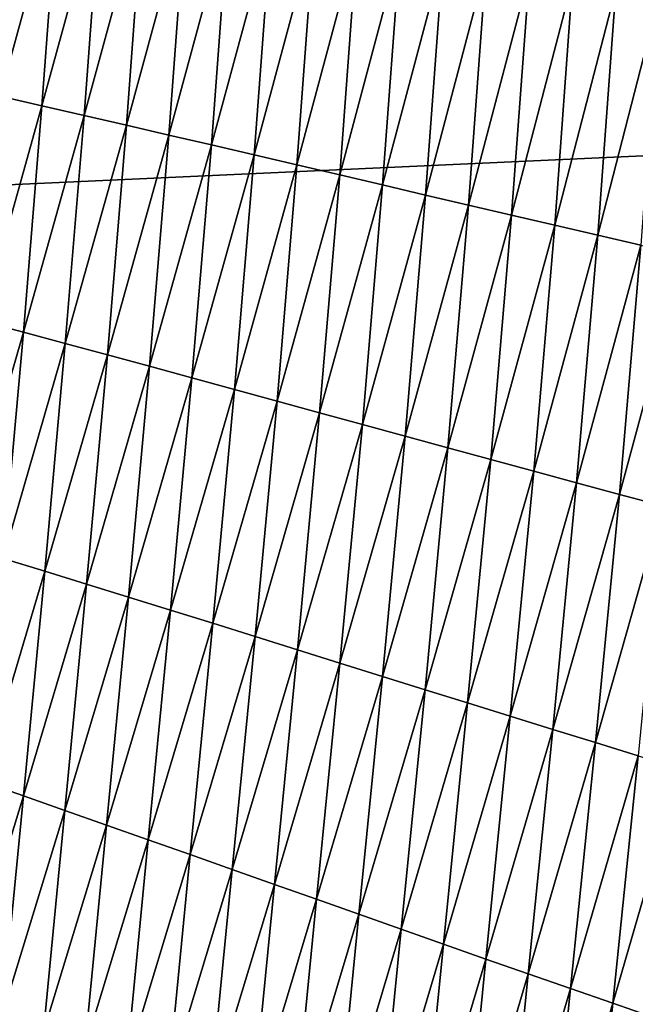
# Model space of a CAD drawing. Header units: millimetres. Extents: x -105 to 105, y -92 to 30.
# Tile 60 of 247: x 0.592 to 0.976, y -83.797 to -83.182. Entities that reach past the tile are written whole.
import ezdxf

# ---------------------------------------------------------------- set-up
doc = ezdxf.new("R2010")
doc.units = ezdxf.units.MM
doc.header["$LTSCALE"] = 59.53398
doc.layers.add('39', color=7, linetype='CONTINUOUS')
doc.layers.add('48', color=7, linetype='CONTINUOUS')

msp = doc.modelspace()

# ---------------------------------------------------------------- linework, layer by layer
at = {"layer": '39', "color": 7, "linetype": 'CONTINUOUS'}
for points in [[(0.61606, -83.09595, 58.17181), (0.57948, -83.22941, 58.17698), (0.58963, -83.09101, 58.17093), (0.61606, -83.09595, 58.17181)], [(0.60577, -83.2354, 58.17797), (0.57948, -83.22941, 58.17698), (0.61606, -83.09595, 58.17181), (0.60577, -83.2354, 58.17797)], [(0.64255, -83.10094, 58.17273), (0.60577, -83.2354, 58.17797), (0.61606, -83.09595, 58.17181), (0.64255, -83.10094, 58.17273)], [(0.63215, -83.24145, 58.17899), (0.60577, -83.2354, 58.17797), (0.64255, -83.10094, 58.17273), (0.63215, -83.24145, 58.17899)], [(0.66911, -83.10597, 58.17369), (0.63215, -83.24145, 58.17899), (0.64255, -83.10094, 58.17273), (0.66911, -83.10597, 58.17369)], [(0.6586, -83.24755, 58.18006), (0.63215, -83.24145, 58.17899), (0.66911, -83.10597, 58.17369), (0.6586, -83.24755, 58.18006)], [(0.69573, -83.11103, 58.1747), (0.6586, -83.24755, 58.18006), (0.66911, -83.10597, 58.17369), (0.69573, -83.11103, 58.1747)], [(0.68512, -83.25369, 58.18118), (0.6586, -83.24755, 58.18006), (0.69573, -83.11103, 58.1747), (0.68512, -83.25369, 58.18118)], [(0.7224, -83.11612, 58.17574), (0.68512, -83.25369, 58.18118), (0.69573, -83.11103, 58.1747), (0.7224, -83.11612, 58.17574)], [(0.71171, -83.25987, 58.18233), (0.68512, -83.25369, 58.18118), (0.7224, -83.11612, 58.17574), (0.71171, -83.25987, 58.18233)], [(0.74913, -83.12124, 58.17683), (0.71171, -83.25987, 58.18233), (0.7224, -83.11612, 58.17574), (0.74913, -83.12124, 58.17683)], [(0.73836, -83.26608, 58.18353), (0.71171, -83.25987, 58.18233), (0.74913, -83.12124, 58.17683), (0.73836, -83.26608, 58.18353)], [(0.7759, -83.12637, 58.17796), (0.73836, -83.26608, 58.18353), (0.74913, -83.12124, 58.17683), (0.7759, -83.12637, 58.17796)], [(0.76506, -83.27232, 58.18477), (0.73836, -83.26608, 58.18353), (0.7759, -83.12637, 58.17796), (0.76506, -83.27232, 58.18477)], [(0.80271, -83.13153, 58.17912), (0.76506, -83.27232, 58.18477), (0.7759, -83.12637, 58.17796), (0.80271, -83.13153, 58.17912)], [(0.79181, -83.27858, 58.18604), (0.76506, -83.27232, 58.18477), (0.80271, -83.13153, 58.17912), (0.79181, -83.27858, 58.18604)], [(0.82956, -83.13669, 58.18033), (0.79181, -83.27858, 58.18604), (0.80271, -83.13153, 58.17912), (0.82956, -83.13669, 58.18033)], [(0.81861, -83.28485, 58.18736), (0.79181, -83.27858, 58.18604), (0.82956, -83.13669, 58.18033), (0.81861, -83.28485, 58.18736)], [(0.85645, -83.14185, 58.18158), (0.81861, -83.28485, 58.18736), (0.82956, -83.13669, 58.18033), (0.85645, -83.14185, 58.18158)], [(0.84544, -83.29113, 58.18872), (0.81861, -83.28485, 58.18736), (0.85645, -83.14185, 58.18158), (0.84544, -83.29113, 58.18872)], [(0.88336, -83.14702, 58.18287), (0.84544, -83.29113, 58.18872), (0.85645, -83.14185, 58.18158), (0.88336, -83.14702, 58.18287)], [(0.87231, -83.29741, 58.19012), (0.84544, -83.29113, 58.18872), (0.88336, -83.14702, 58.18287), (0.87231, -83.29741, 58.19012)], [(0.9103, -83.15219, 58.1842), (0.87231, -83.29741, 58.19012), (0.88336, -83.14702, 58.18287), (0.9103, -83.15219, 58.1842)], [(0.8992, -83.30368, 58.19156), (0.87231, -83.29741, 58.19012), (0.9103, -83.15219, 58.1842), (0.8992, -83.30368, 58.19156)], [(0.93726, -83.15735, 58.18557), (0.8992, -83.30368, 58.19156), (0.9103, -83.15219, 58.1842), (0.93726, -83.15735, 58.18557)], [(0.92611, -83.30995, 58.19304), (0.8992, -83.30368, 58.19156), (0.93726, -83.15735, 58.18557), (0.92611, -83.30995, 58.19304)], [(0.96423, -83.1625, 58.18697), (0.92611, -83.30995, 58.19304), (0.93726, -83.15735, 58.18557), (0.96423, -83.1625, 58.18697)], [(0.95303, -83.3162, 58.19456), (0.92611, -83.30995, 58.19304), (0.96423, -83.1625, 58.18697), (0.95303, -83.3162, 58.19456)], [(0.99122, -83.16763, 58.18842), (0.95303, -83.3162, 58.19456), (0.96423, -83.1625, 58.18697), (0.99122, -83.16763, 58.18842)], [(0.97996, -83.32243, 58.19611), (0.95303, -83.3162, 58.19456), (0.99122, -83.16763, 58.18842), (0.97996, -83.32243, 58.19611)], [(0.60577, -83.2354, 58.17797), (0.56811, -83.36992, 58.18395), (0.57948, -83.22941, 58.17698), (0.60577, -83.2354, 58.17797)], [(0.59422, -83.37688, 58.18504), (0.56811, -83.36992, 58.18395), (0.60577, -83.2354, 58.17797), (0.59422, -83.37688, 58.18504)], [(0.63215, -83.24145, 58.17899), (0.59422, -83.37688, 58.18504), (0.60577, -83.2354, 58.17797), (0.63215, -83.24145, 58.17899)], [(0.62042, -83.38392, 58.18617), (0.59422, -83.37688, 58.18504), (0.63215, -83.24145, 58.17899), (0.62042, -83.38392, 58.18617)], [(0.6586, -83.24755, 58.18006), (0.62042, -83.38392, 58.18617), (0.63215, -83.24145, 58.17899), (0.6586, -83.24755, 58.18006)], [(0.64671, -83.39101, 58.18735), (0.62042, -83.38392, 58.18617), (0.6586, -83.24755, 58.18006), (0.64671, -83.39101, 58.18735)], [(0.68512, -83.25369, 58.18118), (0.64671, -83.39101, 58.18735), (0.6586, -83.24755, 58.18006), (0.68512, -83.25369, 58.18118)], [(0.67309, -83.39816, 58.18857), (0.64671, -83.39101, 58.18735), (0.68512, -83.25369, 58.18118), (0.67309, -83.39816, 58.18857)], [(0.71171, -83.25987, 58.18233), (0.67309, -83.39816, 58.18857), (0.68512, -83.25369, 58.18118), (0.71171, -83.25987, 58.18233)], [(0.69954, -83.40536, 58.18983), (0.67309, -83.39816, 58.18857), (0.71171, -83.25987, 58.18233), (0.69954, -83.40536, 58.18983)], [(0.73836, -83.26608, 58.18353), (0.69954, -83.40536, 58.18983), (0.71171, -83.25987, 58.18233), (0.73836, -83.26608, 58.18353)], [(0.72606, -83.4126, 58.19113), (0.69954, -83.40536, 58.18983), (0.73836, -83.26608, 58.18353), (0.72606, -83.4126, 58.19113)], [(0.76506, -83.27232, 58.18477), (0.72606, -83.4126, 58.19113), (0.73836, -83.26608, 58.18353), (0.76506, -83.27232, 58.18477)], [(0.75265, -83.41987, 58.19248), (0.72606, -83.4126, 58.19113), (0.76506, -83.27232, 58.18477), (0.75265, -83.41987, 58.19248)], [(0.79181, -83.27858, 58.18604), (0.75265, -83.41987, 58.19248), (0.76506, -83.27232, 58.18477), (0.79181, -83.27858, 58.18604)], [(0.77928, -83.42716, 58.19387), (0.75265, -83.41987, 58.19248), (0.79181, -83.27858, 58.18604), (0.77928, -83.42716, 58.19387)], [(0.81861, -83.28485, 58.18736), (0.77928, -83.42716, 58.19387), (0.79181, -83.27858, 58.18604), (0.81861, -83.28485, 58.18736)], [(0.80597, -83.43447, 58.1953), (0.77928, -83.42716, 58.19387), (0.81861, -83.28485, 58.18736), (0.80597, -83.43447, 58.1953)], [(0.84544, -83.29113, 58.18872), (0.80597, -83.43447, 58.1953), (0.81861, -83.28485, 58.18736), (0.84544, -83.29113, 58.18872)], [(0.83269, -83.44178, 58.19677), (0.80597, -83.43447, 58.1953), (0.84544, -83.29113, 58.18872), (0.83269, -83.44178, 58.19677)], [(0.87231, -83.29741, 58.19012), (0.83269, -83.44178, 58.19677), (0.84544, -83.29113, 58.18872), (0.87231, -83.29741, 58.19012)], [(0.85945, -83.4491, 58.19827), (0.83269, -83.44178, 58.19677), (0.87231, -83.29741, 58.19012), (0.85945, -83.4491, 58.19827)], [(0.8992, -83.30368, 58.19156), (0.85945, -83.4491, 58.19827), (0.87231, -83.29741, 58.19012), (0.8992, -83.30368, 58.19156)], [(0.88623, -83.45641, 58.19982), (0.85945, -83.4491, 58.19827), (0.8992, -83.30368, 58.19156), (0.88623, -83.45641, 58.19982)], [(0.92611, -83.30995, 58.19304), (0.88623, -83.45641, 58.19982), (0.8992, -83.30368, 58.19156), (0.92611, -83.30995, 58.19304)], [(0.91303, -83.46371, 58.2014), (0.88623, -83.45641, 58.19982), (0.92611, -83.30995, 58.19304), (0.91303, -83.46371, 58.2014)], [(0.95303, -83.3162, 58.19456), (0.91303, -83.46371, 58.2014), (0.92611, -83.30995, 58.19304), (0.95303, -83.3162, 58.19456)], [(0.93984, -83.47099, 58.20302), (0.91303, -83.46371, 58.2014), (0.95303, -83.3162, 58.19456), (0.93984, -83.47099, 58.20302)], [(0.97996, -83.32243, 58.19611), (0.93984, -83.47099, 58.20302), (0.95303, -83.3162, 58.19456), (0.97996, -83.32243, 58.19611)], [(0.96666, -83.47823, 58.20467), (0.93984, -83.47099, 58.20302), (0.97996, -83.32243, 58.19611), (0.96666, -83.47823, 58.20467)], [(1.0069, -83.32862, 58.1977), (0.96666, -83.47823, 58.20467), (0.97996, -83.32243, 58.19611), (1.0069, -83.32862, 58.1977)], [(0.99347, -83.48544, 58.20636), (0.96666, -83.47823, 58.20467), (1.0069, -83.32862, 58.1977), (0.99347, -83.48544, 58.20636)], [(0.59422, -83.37688, 58.18504), (0.55568, -83.51032, 58.19161), (0.56811, -83.36992, 58.18395), (0.59422, -83.37688, 58.18504)], [(0.58157, -83.51822, 58.1928), (0.55568, -83.51032, 58.19161), (0.59422, -83.37688, 58.18504), (0.58157, -83.51822, 58.1928)], [(0.62042, -83.38392, 58.18617), (0.58157, -83.51822, 58.1928), (0.59422, -83.37688, 58.18504), (0.62042, -83.38392, 58.18617)], [(0.60757, -83.5262, 58.19403), (0.58157, -83.51822, 58.1928), (0.62042, -83.38392, 58.18617), (0.60757, -83.5262, 58.19403)], [(0.64671, -83.39101, 58.18735), (0.60757, -83.5262, 58.19403), (0.62042, -83.38392, 58.18617), (0.64671, -83.39101, 58.18735)], [(0.63367, -83.53426, 58.19531), (0.60757, -83.5262, 58.19403), (0.64671, -83.39101, 58.18735), (0.63367, -83.53426, 58.19531)], [(0.67309, -83.39816, 58.18857), (0.63367, -83.53426, 58.19531), (0.64671, -83.39101, 58.18735), (0.67309, -83.39816, 58.18857)], [(0.65986, -83.54238, 58.19663), (0.63367, -83.53426, 58.19531), (0.67309, -83.39816, 58.18857), (0.65986, -83.54238, 58.19663)], [(0.69954, -83.40536, 58.18983), (0.65986, -83.54238, 58.19663), (0.67309, -83.39816, 58.18857), (0.69954, -83.40536, 58.18983)], [(0.68614, -83.55056, 58.198), (0.65986, -83.54238, 58.19663), (0.69954, -83.40536, 58.18983), (0.68614, -83.55056, 58.198)], [(0.72606, -83.4126, 58.19113), (0.68614, -83.55056, 58.198), (0.69954, -83.40536, 58.18983), (0.72606, -83.4126, 58.19113)], [(0.7125, -83.55879, 58.19941), (0.68614, -83.55056, 58.198), (0.72606, -83.4126, 58.19113), (0.7125, -83.55879, 58.19941)], [(0.75265, -83.41987, 58.19248), (0.7125, -83.55879, 58.19941), (0.72606, -83.4126, 58.19113), (0.75265, -83.41987, 58.19248)], [(0.73892, -83.56705, 58.20086), (0.7125, -83.55879, 58.19941), (0.75265, -83.41987, 58.19248), (0.73892, -83.56705, 58.20086)], [(0.77928, -83.42716, 58.19387), (0.73892, -83.56705, 58.20086), (0.75265, -83.41987, 58.19248), (0.77928, -83.42716, 58.19387)], [(0.7654, -83.57534, 58.20236), (0.73892, -83.56705, 58.20086), (0.77928, -83.42716, 58.19387), (0.7654, -83.57534, 58.20236)], [(0.80597, -83.43447, 58.1953), (0.7654, -83.57534, 58.20236), (0.77928, -83.42716, 58.19387), (0.80597, -83.43447, 58.1953)], [(0.79193, -83.58365, 58.20389), (0.7654, -83.57534, 58.20236), (0.80597, -83.43447, 58.1953), (0.79193, -83.58365, 58.20389)], [(0.83269, -83.44178, 58.19677), (0.79193, -83.58365, 58.20389), (0.80597, -83.43447, 58.1953), (0.83269, -83.44178, 58.19677)], [(0.8185, -83.59197, 58.20547), (0.79193, -83.58365, 58.20389), (0.83269, -83.44178, 58.19677), (0.8185, -83.59197, 58.20547)], [(0.85945, -83.4491, 58.19827), (0.8185, -83.59197, 58.20547), (0.83269, -83.44178, 58.19677), (0.85945, -83.4491, 58.19827)], [(0.84511, -83.60029, 58.20708), (0.8185, -83.59197, 58.20547), (0.85945, -83.4491, 58.19827), (0.84511, -83.60029, 58.20708)], [(0.88623, -83.45641, 58.19982), (0.84511, -83.60029, 58.20708), (0.85945, -83.4491, 58.19827), (0.88623, -83.45641, 58.19982)], [(0.87173, -83.60859, 58.20872), (0.84511, -83.60029, 58.20708), (0.88623, -83.45641, 58.19982), (0.87173, -83.60859, 58.20872)], [(0.91303, -83.46371, 58.2014), (0.87173, -83.60859, 58.20872), (0.88623, -83.45641, 58.19982), (0.91303, -83.46371, 58.2014)], [(0.89837, -83.61688, 58.21041), (0.87173, -83.60859, 58.20872), (0.91303, -83.46371, 58.2014), (0.89837, -83.61688, 58.21041)], [(0.93984, -83.47099, 58.20302), (0.89837, -83.61688, 58.21041), (0.91303, -83.46371, 58.2014), (0.93984, -83.47099, 58.20302)], [(0.92501, -83.62514, 58.21213), (0.89837, -83.61688, 58.21041), (0.93984, -83.47099, 58.20302), (0.92501, -83.62514, 58.21213)], [(0.96666, -83.47823, 58.20467), (0.92501, -83.62514, 58.21213), (0.93984, -83.47099, 58.20302), (0.96666, -83.47823, 58.20467)], [(0.95165, -83.63337, 58.21388), (0.92501, -83.62514, 58.21213), (0.96666, -83.47823, 58.20467), (0.95165, -83.63337, 58.21388)], [(0.99347, -83.48544, 58.20636), (0.95165, -83.63337, 58.21388), (0.96666, -83.47823, 58.20467), (0.99347, -83.48544, 58.20636)], [(0.97827, -83.64154, 58.21566), (0.95165, -83.63337, 58.21388), (0.99347, -83.48544, 58.20636), (0.97827, -83.64154, 58.21566)], [(0.60757, -83.5262, 58.19403), (0.56844, -83.65774, 58.20118), (0.58157, -83.51822, 58.1928), (0.60757, -83.5262, 58.19403)], [(0.59423, -83.6667, 58.20251), (0.56844, -83.65774, 58.20118), (0.60757, -83.5262, 58.19403), (0.59423, -83.6667, 58.20251)], [(0.63367, -83.53426, 58.19531), (0.59423, -83.6667, 58.20251), (0.60757, -83.5262, 58.19403), (0.63367, -83.53426, 58.19531)], [(0.62014, -83.67575, 58.2039), (0.59423, -83.6667, 58.20251), (0.63367, -83.53426, 58.19531), (0.62014, -83.67575, 58.2039)], [(0.65986, -83.54238, 58.19663), (0.62014, -83.67575, 58.2039), (0.63367, -83.53426, 58.19531), (0.65986, -83.54238, 58.19663)], [(0.64614, -83.68488, 58.20534), (0.62014, -83.67575, 58.2039), (0.65986, -83.54238, 58.19663), (0.64614, -83.68488, 58.20534)], [(0.68614, -83.55056, 58.198), (0.64614, -83.68488, 58.20534), (0.65986, -83.54238, 58.19663), (0.68614, -83.55056, 58.198)], [(0.67225, -83.69408, 58.20681), (0.64614, -83.68488, 58.20534), (0.68614, -83.55056, 58.198), (0.67225, -83.69408, 58.20681)], [(0.7125, -83.55879, 58.19941), (0.67225, -83.69408, 58.20681), (0.68614, -83.55056, 58.198), (0.7125, -83.55879, 58.19941)], [(0.69843, -83.70333, 58.20834), (0.67225, -83.69408, 58.20681), (0.7125, -83.55879, 58.19941), (0.69843, -83.70333, 58.20834)], [(0.73892, -83.56705, 58.20086), (0.69843, -83.70333, 58.20834), (0.7125, -83.55879, 58.19941), (0.73892, -83.56705, 58.20086)], [(0.72469, -83.71262, 58.20991), (0.69843, -83.70333, 58.20834), (0.73892, -83.56705, 58.20086), (0.72469, -83.71262, 58.20991)], [(0.7654, -83.57534, 58.20236), (0.72469, -83.71262, 58.20991), (0.73892, -83.56705, 58.20086), (0.7654, -83.57534, 58.20236)], [(0.751, -83.72194, 58.21151), (0.72469, -83.71262, 58.20991), (0.7654, -83.57534, 58.20236), (0.751, -83.72194, 58.21151)], [(0.79193, -83.58365, 58.20389), (0.751, -83.72194, 58.21151), (0.7654, -83.57534, 58.20236), (0.79193, -83.58365, 58.20389)], [(0.77737, -83.73128, 58.21316), (0.751, -83.72194, 58.21151), (0.79193, -83.58365, 58.20389), (0.77737, -83.73128, 58.21316)], [(0.8185, -83.59197, 58.20547), (0.77737, -83.73128, 58.21316), (0.79193, -83.58365, 58.20389), (0.8185, -83.59197, 58.20547)], [(0.80377, -83.74063, 58.21485), (0.77737, -83.73128, 58.21316), (0.8185, -83.59197, 58.20547), (0.80377, -83.74063, 58.21485)], [(0.84511, -83.60029, 58.20708), (0.80377, -83.74063, 58.21485), (0.8185, -83.59197, 58.20547), (0.84511, -83.60029, 58.20708)], [(0.8302, -83.74998, 58.21657), (0.80377, -83.74063, 58.21485), (0.84511, -83.60029, 58.20708), (0.8302, -83.74998, 58.21657)], [(0.87173, -83.60859, 58.20872), (0.8302, -83.74998, 58.21657), (0.84511, -83.60029, 58.20708), (0.87173, -83.60859, 58.20872)], [(0.85665, -83.75931, 58.21833), (0.8302, -83.74998, 58.21657), (0.87173, -83.60859, 58.20872), (0.85665, -83.75931, 58.21833)], [(0.89837, -83.61688, 58.21041), (0.85665, -83.75931, 58.21833), (0.87173, -83.60859, 58.20872), (0.89837, -83.61688, 58.21041)], [(0.8831, -83.76861, 58.22012), (0.85665, -83.75931, 58.21833), (0.89837, -83.61688, 58.21041), (0.8831, -83.76861, 58.22012)], [(0.92501, -83.62514, 58.21213), (0.8831, -83.76861, 58.22012), (0.89837, -83.61688, 58.21041), (0.92501, -83.62514, 58.21213)], [(0.90955, -83.77788, 58.22195), (0.8831, -83.76861, 58.22012), (0.92501, -83.62514, 58.21213), (0.90955, -83.77788, 58.22195)], [(0.95165, -83.63337, 58.21388), (0.90955, -83.77788, 58.22195), (0.92501, -83.62514, 58.21213), (0.95165, -83.63337, 58.21388)], [(0.93599, -83.7871, 58.22381), (0.90955, -83.77788, 58.22195), (0.95165, -83.63337, 58.21388), (0.93599, -83.7871, 58.22381)], [(0.97827, -83.64154, 58.21566), (0.93599, -83.7871, 58.22381), (0.95165, -83.63337, 58.21388), (0.97827, -83.64154, 58.21566)], [(0.9624, -83.79626, 58.22569), (0.93599, -83.7871, 58.22381), (0.97827, -83.64154, 58.21566), (0.9624, -83.79626, 58.22569)], [(1.00488, -83.64966, 58.21748), (0.9624, -83.79626, 58.22569), (0.97827, -83.64154, 58.21566), (1.00488, -83.64966, 58.21748)], [(0.98877, -83.80535, 58.22761), (0.9624, -83.79626, 58.22569), (1.00488, -83.64966, 58.21748), (0.98877, -83.80535, 58.22761)], [(0.59423, -83.6667, 58.20251), (0.55545, -83.79385, 58.21014), (0.56844, -83.65774, 58.20118), (0.59423, -83.6667, 58.20251)], [(0.58106, -83.8039, 58.2116), (0.55545, -83.79385, 58.21014), (0.59423, -83.6667, 58.20251), (0.58106, -83.8039, 58.2116)], [(0.62014, -83.67575, 58.2039), (0.58106, -83.8039, 58.2116), (0.59423, -83.6667, 58.20251), (0.62014, -83.67575, 58.2039)], [(0.6068, -83.81405, 58.21311), (0.58106, -83.8039, 58.2116), (0.62014, -83.67575, 58.2039), (0.6068, -83.81405, 58.21311)], [(0.64614, -83.68488, 58.20534), (0.6068, -83.81405, 58.21311), (0.62014, -83.67575, 58.2039), (0.64614, -83.68488, 58.20534)], [(0.63266, -83.82428, 58.21467), (0.6068, -83.81405, 58.21311), (0.64614, -83.68488, 58.20534), (0.63266, -83.82428, 58.21467)], [(0.67225, -83.69408, 58.20681), (0.63266, -83.82428, 58.21467), (0.64614, -83.68488, 58.20534), (0.67225, -83.69408, 58.20681)], [(0.65861, -83.8346, 58.21628), (0.63266, -83.82428, 58.21467), (0.67225, -83.69408, 58.20681), (0.65861, -83.8346, 58.21628)], [(0.69843, -83.70333, 58.20834), (0.65861, -83.8346, 58.21628), (0.67225, -83.69408, 58.20681), (0.69843, -83.70333, 58.20834)], [(0.68465, -83.84497, 58.21794), (0.65861, -83.8346, 58.21628), (0.69843, -83.70333, 58.20834), (0.68465, -83.84497, 58.21794)], [(0.72469, -83.71262, 58.20991), (0.68465, -83.84497, 58.21794), (0.69843, -83.70333, 58.20834), (0.72469, -83.71262, 58.20991)], [(0.71076, -83.85539, 58.21964), (0.68465, -83.84497, 58.21794), (0.72469, -83.71262, 58.20991), (0.71076, -83.85539, 58.21964)], [(0.751, -83.72194, 58.21151), (0.71076, -83.85539, 58.21964), (0.72469, -83.71262, 58.20991), (0.751, -83.72194, 58.21151)], [(0.73693, -83.86585, 58.22138), (0.71076, -83.85539, 58.21964), (0.751, -83.72194, 58.21151), (0.73693, -83.86585, 58.22138)], [(0.77737, -83.73128, 58.21316), (0.73693, -83.86585, 58.22138), (0.751, -83.72194, 58.21151), (0.77737, -83.73128, 58.21316)], [(0.76315, -83.87632, 58.22316), (0.73693, -83.86585, 58.22138), (0.77737, -83.73128, 58.21316), (0.76315, -83.87632, 58.22316)], [(0.80377, -83.74063, 58.21485), (0.76315, -83.87632, 58.22316), (0.77737, -83.73128, 58.21316), (0.80377, -83.74063, 58.21485)], [(0.78941, -83.88681, 58.22497), (0.76315, -83.87632, 58.22316), (0.80377, -83.74063, 58.21485), (0.78941, -83.88681, 58.22497)], [(0.8302, -83.74998, 58.21657), (0.78941, -83.88681, 58.22497), (0.80377, -83.74063, 58.21485), (0.8302, -83.74998, 58.21657)], [(0.81568, -83.89728, 58.22683), (0.78941, -83.88681, 58.22497), (0.8302, -83.74998, 58.21657), (0.81568, -83.89728, 58.22683)], [(0.85665, -83.75931, 58.21833), (0.81568, -83.89728, 58.22683), (0.8302, -83.74998, 58.21657), (0.85665, -83.75931, 58.21833)], [(0.84197, -83.90773, 58.22872), (0.81568, -83.89728, 58.22683), (0.85665, -83.75931, 58.21833), (0.84197, -83.90773, 58.22872)], [(0.8831, -83.76861, 58.22012), (0.84197, -83.90773, 58.22872), (0.85665, -83.75931, 58.21833), (0.8831, -83.76861, 58.22012)], [(0.86825, -83.91814, 58.23064), (0.84197, -83.90773, 58.22872), (0.8831, -83.76861, 58.22012), (0.86825, -83.91814, 58.23064)], [(0.90955, -83.77788, 58.22195), (0.86825, -83.91814, 58.23064), (0.8831, -83.76861, 58.22012), (0.90955, -83.77788, 58.22195)], [(0.89451, -83.92851, 58.23259), (0.86825, -83.91814, 58.23064), (0.90955, -83.77788, 58.22195), (0.89451, -83.92851, 58.23259)], [(0.93599, -83.7871, 58.22381), (0.89451, -83.92851, 58.23259), (0.90955, -83.77788, 58.22195), (0.93599, -83.7871, 58.22381)], [(0.92074, -83.93881, 58.23457), (0.89451, -83.92851, 58.23259), (0.93599, -83.7871, 58.22381), (0.92074, -83.93881, 58.23457)], [(0.9624, -83.79626, 58.22569), (0.92074, -83.93881, 58.23457), (0.93599, -83.7871, 58.22381), (0.9624, -83.79626, 58.22569)], [(0.94693, -83.94903, 58.23658), (0.92074, -83.93881, 58.23457), (0.9624, -83.79626, 58.22569), (0.94693, -83.94903, 58.23658)], [(0.98877, -83.80535, 58.22761), (0.94693, -83.94903, 58.23658), (0.9624, -83.79626, 58.22569), (0.98877, -83.80535, 58.22761)]]:
    msp.add_3dface(points, dxfattribs=at)
at = {"layer": '48', "color": 7, "linetype": 'CONTINUOUS'}
for points in [[(1.17735, -83.25772, 70.70051), (1.17196, -82.12311, 70.80056), (-0.00816, -82.17272, 70.83887), (1.17735, -83.25772, 70.70051)], [(-0.0082, -83.31176, 70.73714), (1.17735, -83.25772, 70.70051), (-0.00816, -82.17272, 70.83887), (-0.0082, -83.31176, 70.73714)], [(1.18313, -84.38877, 70.56589), (1.17735, -83.25772, 70.70051), (-0.0082, -83.31176, 70.73714), (1.18313, -84.38877, 70.56589)], [(-0.00824, -84.44718, 70.60026), (1.18313, -84.38877, 70.56589), (-0.0082, -83.31176, 70.73714), (-0.00824, -84.44718, 70.60026)]]:
    msp.add_3dface(points, dxfattribs=at)

doc.saveas('drawing.dxf')
